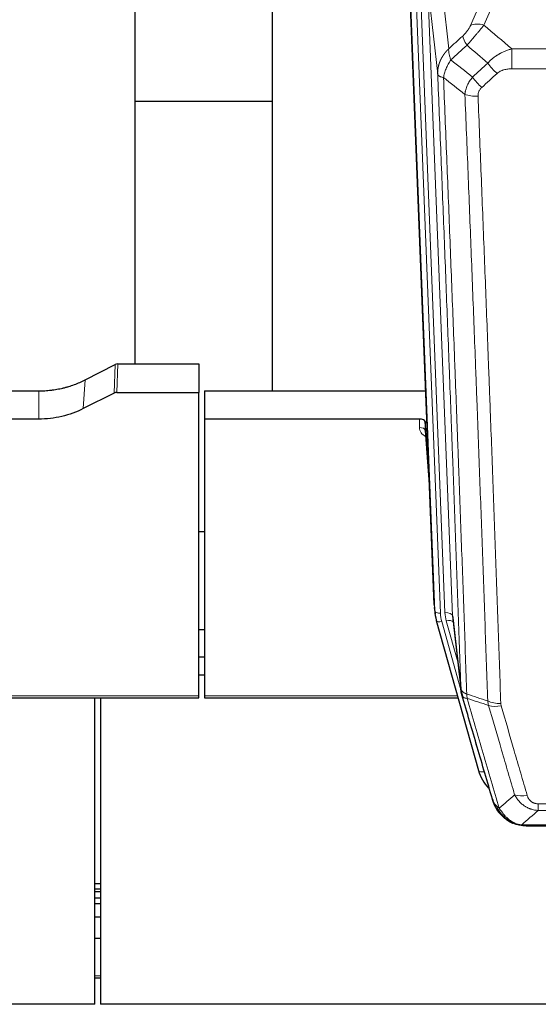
# Model space of a CAD drawing. Header units: inches. Extents: x 0 to 23760, y -13 to 16800.
# Tile 45 of 204: x 6064 to 6336, y 6357 to 6874. Entities that reach past the tile are written whole.
import ezdxf

# ---------------------------------------------------------------- set-up
doc = ezdxf.new("R2010")
doc.units = ezdxf.units.IN
doc.layers.add('254', color=7, linetype='Continuous', true_color=0xffffff)

msp = doc.modelspace()

# ---------------------------------------------------------------- linework, layer by layer
at = {"layer": '254', "color": 2, "linetype": 'Continuous', "lineweight": 25}
for p, q in [((6124.723, 6693.02), (6124.723, 6906.583)), ((6196.723, 6905.629), (6196.723, 6678.828)), ((6281.659, 6566.534), (6269.086, 6885.897)), ((6196.701, 6830.863), (6124.72, 6830.863)), ((6115.676, 6693.014), (6158.063, 6693.014)), ((6158.063, 6693.014), (6158.063, 6678.023)), ((6098.499, 6684.629), (6114.177, 6692.657)), ((6040.888, 6678.821), (6074.063, 6678.821)), ((6113.607, 6677.672), (6097.442, 6669.498)), ((6115.106, 6678.023), (6158.063, 6678.023)), ((6158.063, 6518.543), (6158.063, 6678.023)), ((6161.063, 6678.821), (6277.237, 6678.821)), ((6161.063, 6678.821), (6161.063, 6664.012)), ((6074.063, 6664.012), (6044.16, 6664.012)), ((6161.063, 6664.012), (6161.063, 6518.543)), ((6273.966, 6664.012), (6161.063, 6664.012)), ((6276.964, 6662.761), (6276.953, 6658.185)), ((6278.787, 6639.48), (6276.964, 6662.761)), ((6276.96, 6658.005), (6279.168, 6629.806)), ((6161.023, 6604.738), (6158.012, 6604.738)), ((6281.78, 6564.949), (6282.154, 6561.691)), ((6291.456, 6559.548), (6295.871, 6521.029)), ((6158.065, 6553.494), (6161.075, 6553.494)), ((6282.817, 6558.324), (6282.835, 6558.228)), ((6282.835, 6558.228), (6305.009, 6479.342)), ((6161.068, 6538.951), (6158.065, 6538.951)), ((6161.068, 6529.527), (6158.065, 6529.527)), ((6023.843, 6517.513), (6158.063, 6517.513)), ((6103.563, 6356.578), (6103.563, 6517.512)), ((6106.563, 6517.512), (6106.563, 6356.578)), ((6158.063, 6517.513), (6158.063, 6518.543)), ((6161.063, 6518.543), (6161.063, 6517.513)), ((6161.063, 6517.513), (6294.282, 6517.513)), ((6323.061, 6451.727), (6322.96, 6451.755)), ((6330.002, 6450.25), (6548.123, 6450.25)), ((6103.577, 6420.063), (6106.569, 6420.063)), ((6103.577, 6417.202), (6106.569, 6417.202)), ((6103.577, 6415.894), (6106.569, 6415.894)), ((6103.577, 6412.498), (6106.569, 6412.498)), ((6103.577, 6409.45), (6106.569, 6409.45)), ((6103.577, 6402.45), (6106.569, 6402.45)), ((6103.577, 6391.363), (6106.569, 6391.363)), ((6103.577, 6370.48), (6106.569, 6370.48)), ((6103.563, 6356.578), (4986.563, 6356.578)), ((7243.563, 6356.578), (6106.563, 6356.578))]:
    msp.add_line(p, q, dxfattribs=at)
at = {"layer": '254', "color": 110, "linetype": 'Continuous', "lineweight": 13}
for p, q in [((6323.23, 6905.992), (6307.85, 6870.961)), ((6278.299, 6892.615), (6291.365, 6560.722)), ((6283.547, 6845.209), (6278.299, 6892.615)), ((6282.032, 6563.276), (6269.333, 6885.839)), ((6272.269, 6886.107), (6285.026, 6562.056)), ((6274.555, 6887.931), (6287.373, 6562.348)), ((6286.052, 6888.458), (6289.362, 6858.561)), ((6300.788, 6870.811), (6307.769, 6886.709)), ((6322.477, 6858.441), (6555.649, 6858.441)), ((6322.477, 6848.01), (6322.477, 6858.441)), ((6555.649, 6848.01), (6322.477, 6848.01)), ((6115.676, 6693.014), (6115.106, 6678.023)), ((6113.607, 6677.672), (6114.177, 6692.657)), ((6097.442, 6669.498), (6098.499, 6684.629)), ((6074.063, 6664.012), (6074.063, 6678.821)), ((6273.955, 6659.596), (6273.966, 6664.012)), ((6276.953, 6658.185), (6279.16, 6629.997)), ((6281.659, 6566.534), (6282.032, 6563.276)), ((6291.365, 6560.722), (6295.742, 6522.541)), ((6285.723, 6557.655), (6295.796, 6521.821)), ((6294.097, 6536.509), (6288.071, 6557.947)), ((6024.13, 6518.543), (6158.063, 6518.543)), ((6161.063, 6518.543), (6293.994, 6518.543)), ((6303.172, 6495.58), (6307.897, 6478.768)), ((6336.391, 6458.381), (6336.391, 6461.914)), ((6336.391, 6461.914), (6541.734, 6461.914)), ((6541.734, 6458.381), (6336.391, 6458.381)), ((6322.96, 6451.755), (6322.892, 6451.912)), ((6327.66, 6450.913), (6550.466, 6450.913)), ((6103.577, 6371.576), (6106.569, 6371.576))]:
    msp.add_line(p, q, dxfattribs=at)
for centre, major_axis, ratio, start_param, end_param in [((6307.85, 6864.789), (-9.156, 4.02), 0.5833249, 4.9631119, 5.806783), ((6303.763, 6859.191), (6.719, -7.407), 0.3029797, 3.5431496, 4.2886573), ((6314.718, 6849.804), (6.736, -7.391), 0.3030979, 4.2875497, 5.03344), ((6306.709, 6842.512), (6.729, -7.397), 0.3051216, 4.2889758, 5.0360109), ((6304.737, 6837.918), (-9.992, -0.404), 0.431453, 0.7935197, 1.5533391), ((6279.959, 6659.596), (-6.003, -0.046), 0.8757409, 6.2743462, 7.3700502), ((6273.955, 6658.141), (-3, 0.007), 0.4848086, 3.1763596, 4.7135294), ((6285.026, 6563.441), (2.998, 0.118), 0.4614673, 3.175787, 4.6942235), ((6309.044, 6562.806), (-24.033, -0.038), 0.8858289, 0.0334668, 0.2426182), ((6287.373, 6560.501), (3.997, 0.157), 0.4614673, 0.0341943, 1.5526308), ((6311.391, 6563.098), (-24.033, -0.038), 0.8858289, 0.0334668, 0.2426182), ((6285.723, 6559.04), (2.888, 0.812), 0.4480327, 3.1416079, 4.5871119), ((6288.071, 6556.1), (3.851, 1.082), 0.4480327, 0.2500116, 1.4455193), ((6316.696, 6520.191), (-9.994, -0.345), 0.559112, 0.7940626, 1.551472), ((6316.883, 6519.019), (-9.604, -2.788), 0.5442898, 0.6684637, 1.414101), ((6307.897, 6480.154), (2.888, 0.812), 0.4480327, 3.1416079, 4.5871119), ((6330.545, 6472.136), (-9.598, -2.808), 0.562843, 0.6646512, 1.4076092)]:
    msp.add_ellipse(centre, major_axis=major_axis, ratio=ratio, start_param=start_param, end_param=end_param, dxfattribs=at)
at = {"layer": '254', "color": 2, "linetype": 'Continuous', "lineweight": 25}
for centre, major_axis, ratio, start_param, end_param in [((6115.677, 6690.351), (3, -0.007), 0.8874311, 1.5734878, 2.096692), ((6115.109, 6675.394), (3, -0.011), 0.8761328, 1.5751062, 2.0983104), ((6273.966, 6662.718), (3, 0), 0.4313147, 0.033781, 1.5709509), ((6309.044, 6564.191), (-27.027, -0.37), 0.8864308, 0.02276, 0.2319114), ((6311.391, 6561.251), (20.035, -0.399), 0.8846078, 3.1939931, 3.4031446), ((6331.204, 6485.355), (-27.014, -0.465), 0.8900028, 0.2292736, 0.6708275)]:
    msp.add_ellipse(centre, major_axis=major_axis, ratio=ratio, start_param=start_param, end_param=end_param, dxfattribs=at)
at = {"layer": '254', "color": 110, "linetype": 'Continuous', "lineweight": 13}
for points, knots in [([(6300.788, 6870.811), (6300.763, 6870.753), (6300.737, 6870.696), (6300.684, 6870.58), (6300.657, 6870.521), (6300.574, 6870.345), (6300.517, 6870.228), (6300.338, 6869.873), (6300.209, 6869.633), (6300.001, 6869.271), (6299.929, 6869.149), (6299.818, 6868.966), (6299.761, 6868.873), (6299.703, 6868.781), (6299.663, 6868.719), (6299.644, 6868.688), (6299.464, 6868.41), (6299.297, 6868.165), (6298.946, 6867.679), (6298.762, 6867.438), (6298.522, 6867.139), (6298.449, 6867.05), (6298.375, 6866.961), (6298.326, 6866.901), (6298.301, 6866.872), (6298.175, 6866.724), (6298.074, 6866.608), (6297.767, 6866.265), (6297.559, 6866.044), (6297.135, 6865.617), (6296.92, 6865.411), (6296.701, 6865.213)], [0, 0, 0, 0, 0.03125, 0.03125, 0.0625, 0.0625, 0.125, 0.125, 0.25, 0.25, 0.3125, 0.3125, 0.34375, 0.359375, 0.359375, 0.375, 0.375, 0.5, 0.5, 0.625, 0.625, 0.65625, 0.671875, 0.671875, 0.6875, 0.6875, 0.75, 0.75, 0.875, 0.875, 1, 1, 1, 1]), ([(6298.955, 6860.381), (6299.338, 6860.819), (6300.109, 6861.703), (6300.884, 6862.603), (6301.468, 6863.283), (6301.663, 6863.511), (6301.907, 6863.797), (6301.956, 6863.854), (6302.054, 6863.969), (6302.2, 6864.14), (6302.345, 6864.311), (6302.83, 6864.882), (6303.213, 6865.335), (6303.972, 6866.238), (6304.348, 6866.688), (6304.812, 6867.246), (6304.905, 6867.358), (6305.09, 6867.58), (6305.365, 6867.912), (6305.635, 6868.24), (6306.169, 6868.889), (6306.517, 6869.314), (6307.026, 6869.941), (6307.194, 6870.148), (6307.443, 6870.455), (6307.525, 6870.557), (6307.688, 6870.76), (6307.769, 6870.861), (6307.85, 6870.961)], [0, 0, 0, 0, 0.125, 0.25, 0.25, 0.3125, 0.3125, 0.328125, 0.328125, 0.34375, 0.375, 0.375, 0.5, 0.5, 0.625, 0.625, 0.65625, 0.65625, 0.6875, 0.75, 0.75, 0.875, 0.875, 0.9375, 0.9375, 0.96875, 0.96875, 1, 1, 1, 1]), ([(6283.547, 6845.209), (6283.546, 6845.229), (6283.545, 6845.269), (6283.543, 6845.329), (6283.541, 6845.388), (6283.54, 6845.448), (6283.539, 6845.508), (6283.538, 6845.568), (6283.537, 6845.627), (6283.537, 6845.687), (6283.536, 6845.747), (6283.537, 6845.806), (6283.537, 6845.866), (6283.537, 6845.925), (6283.538, 6845.985), (6283.539, 6846.045), (6283.54, 6846.104), (6283.542, 6846.164), (6283.543, 6846.223), (6283.545, 6846.283), (6283.547, 6846.342), (6283.55, 6846.402), (6283.552, 6846.461), (6283.555, 6846.521), (6283.558, 6846.58), (6283.562, 6846.639), (6283.565, 6846.699), (6283.569, 6846.758), (6283.573, 6846.817), (6283.577, 6846.877), (6283.582, 6846.936), (6283.586, 6846.995), (6283.591, 6847.054), (6283.596, 6847.114), (6283.602, 6847.173), (6283.607, 6847.232), (6283.613, 6847.291), (6283.619, 6847.35), (6283.625, 6847.409), (6283.632, 6847.468), (6283.638, 6847.527), (6283.645, 6847.586), (6283.653, 6847.645), (6283.66, 6847.704), (6283.668, 6847.763), (6283.675, 6847.821), (6283.683, 6847.88), (6283.692, 6847.939), (6283.7, 6847.998), (6283.709, 6848.056), (6283.718, 6848.115), (6283.727, 6848.173), (6283.736, 6848.232), (6283.746, 6848.29), (6283.756, 6848.349), (6283.766, 6848.407), (6283.776, 6848.466), (6283.786, 6848.524), (6283.797, 6848.582), (6283.808, 6848.64), (6283.819, 6848.698), (6283.83, 6848.757), (6283.842, 6848.815), (6283.853, 6848.873), (6283.865, 6848.931), (6283.877, 6848.989), (6283.89, 6849.047), (6283.902, 6849.104), (6283.915, 6849.162), (6283.928, 6849.22), (6283.941, 6849.278), (6283.955, 6849.335), (6283.968, 6849.393), (6283.982, 6849.45), (6283.996, 6849.508), (6284.01, 6849.565), (6284.025, 6849.623), (6284.04, 6849.68), (6284.054, 6849.737), (6284.069, 6849.794), (6284.085, 6849.852), (6284.1, 6849.909), (6284.116, 6849.966), (6284.132, 6850.023), (6284.148, 6850.079), (6284.164, 6850.136), (6284.181, 6850.193), (6284.197, 6850.25), (6284.214, 6850.306), (6284.231, 6850.363), (6284.248, 6850.42), (6284.266, 6850.476), (6284.284, 6850.533), (6284.301, 6850.589), (6284.319, 6850.645), (6284.338, 6850.701), (6284.356, 6850.758), (6284.375, 6850.814), (6284.394, 6850.87), (6284.413, 6850.926), (6284.432, 6850.981), (6284.451, 6851.037), (6284.471, 6851.093), (6284.491, 6851.149), (6284.511, 6851.204), (6284.531, 6851.26), (6284.551, 6851.315), (6284.572, 6851.371), (6284.592, 6851.426), (6284.613, 6851.481), (6284.635, 6851.536), (6284.656, 6851.591), (6284.677, 6851.646), (6284.699, 6851.701), (6284.721, 6851.756), (6284.743, 6851.811), (6284.765, 6851.866), (6284.788, 6851.92), (6284.81, 6851.975), (6284.833, 6852.03), (6284.856, 6852.084), (6284.879, 6852.138), (6284.902, 6852.193), (6284.926, 6852.247), (6284.949, 6852.301), (6284.973, 6852.355), (6284.997, 6852.409), (6285.022, 6852.463), (6285.046, 6852.516), (6285.07, 6852.57), (6285.095, 6852.624), (6285.12, 6852.677), (6285.145, 6852.731), (6285.17, 6852.784), (6285.196, 6852.837), (6285.221, 6852.891), (6285.247, 6852.944), (6285.273, 6852.997), (6285.299, 6853.05), (6285.326, 6853.103), (6285.352, 6853.155), (6285.379, 6853.208), (6285.405, 6853.261), (6285.432, 6853.313), (6285.46, 6853.366), (6285.487, 6853.418), (6285.514, 6853.47), (6285.542, 6853.522), (6285.57, 6853.574), (6285.598, 6853.626), (6285.626, 6853.678), (6285.654, 6853.73), (6285.682, 6853.782), (6285.711, 6853.833), (6285.74, 6853.885), (6285.769, 6853.936), (6285.798, 6853.988), (6285.827, 6854.039), (6285.856, 6854.09), (6285.886, 6854.141), (6285.916, 6854.192), (6285.946, 6854.243), (6285.976, 6854.294), (6286.006, 6854.344), (6286.036, 6854.395), (6286.067, 6854.445), (6286.097, 6854.496), (6286.128, 6854.546), (6286.159, 6854.596), (6286.19, 6854.646), (6286.221, 6854.696), (6286.253, 6854.746), (6286.284, 6854.796), (6286.316, 6854.846), (6286.348, 6854.895), (6286.38, 6854.945), (6286.412, 6854.994), (6286.444, 6855.044), (6286.477, 6855.093), (6286.509, 6855.142), (6286.542, 6855.191), (6286.575, 6855.24), (6286.608, 6855.289), (6286.641, 6855.337), (6286.674, 6855.386), (6286.708, 6855.434), (6286.741, 6855.483), (6286.775, 6855.531), (6286.809, 6855.579), (6286.843, 6855.627), (6286.877, 6855.675), (6286.911, 6855.723), (6286.946, 6855.771), (6286.98, 6855.819), (6287.015, 6855.866), (6287.05, 6855.914), (6287.085, 6855.961), (6287.12, 6856.008), (6287.155, 6856.056), (6287.19, 6856.103), (6287.226, 6856.15), (6287.261, 6856.196), (6287.297, 6856.243), (6287.333, 6856.29), (6287.369, 6856.336), (6287.405, 6856.383), (6287.441, 6856.429), (6287.478, 6856.475), (6287.514, 6856.521), (6287.551, 6856.567), (6287.588, 6856.613), (6287.624, 6856.659), (6287.661, 6856.704), (6287.699, 6856.75), (6287.736, 6856.795), (6287.773, 6856.841), (6287.811, 6856.886), (6287.848, 6856.931), (6287.886, 6856.976), (6287.924, 6857.021), (6287.962, 6857.066), (6288, 6857.11), (6288.038, 6857.155), (6288.077, 6857.199), (6288.115, 6857.244), (6288.154, 6857.288), (6288.192, 6857.332), (6288.231, 6857.376), (6288.27, 6857.42), (6288.309, 6857.463), (6288.348, 6857.507), (6288.387, 6857.551), (6288.427, 6857.594), (6288.466, 6857.637), (6288.506, 6857.681), (6288.546, 6857.724), (6288.585, 6857.767), (6288.625, 6857.809), (6288.665, 6857.852), (6288.705, 6857.895), (6288.746, 6857.937), (6288.786, 6857.98), (6288.826, 6858.022), (6288.867, 6858.064), (6288.908, 6858.106), (6288.948, 6858.148), (6288.989, 6858.19), (6289.03, 6858.232), (6289.071, 6858.273), (6289.113, 6858.315), (6289.154, 6858.356), (6289.195, 6858.397), (6289.237, 6858.438), (6289.278, 6858.479), (6289.32, 6858.52), (6289.348, 6858.547), (6289.362, 6858.561)], [0, 0, 0, 0, 0.0042303, 0.0084583, 0.0126838, 0.016907, 0.0211277, 0.0253461, 0.0295621, 0.0337757, 0.037987, 0.0421959, 0.0464023, 0.0506064, 0.0548082, 0.0590075, 0.0632045, 0.0673991, 0.0715913, 0.0757811, 0.0799686, 0.0841537, 0.0883364, 0.0925167, 0.0966947, 0.1008703, 0.1050435, 0.1092144, 0.1133829, 0.117549, 0.1217128, 0.1258741, 0.1300332, 0.1341898, 0.1383441, 0.1424961, 0.1466456, 0.1507929, 0.1549377, 0.1590802, 0.1632203, 0.1673581, 0.1714935, 0.1756266, 0.1797573, 0.1838856, 0.1880116, 0.1921352, 0.1962565, 0.2003755, 0.204492, 0.2086063, 0.2127182, 0.2168277, 0.2209349, 0.2250397, 0.2291422, 0.2332423, 0.2373401, 0.2414356, 0.2455287, 0.2496195, 0.2537079, 0.257794, 0.2618777, 0.2659591, 0.2700382, 0.2741149, 0.2781893, 0.2822614, 0.2863311, 0.2903985, 0.2944635, 0.2985262, 0.3025866, 0.3066447, 0.3107004, 0.3147538, 0.3188048, 0.3228536, 0.3269, 0.3309441, 0.3349858, 0.3390253, 0.3430624, 0.3470972, 0.3511296, 0.3551598, 0.3591876, 0.3632131, 0.3672363, 0.3712571, 0.3752757, 0.3792919, 0.3833058, 0.3873174, 0.3913267, 0.3953337, 0.3993384, 0.4033407, 0.4073408, 0.4113385, 0.4153339, 0.419327, 0.4233179, 0.4273064, 0.4312926, 0.4352765, 0.4392581, 0.4432373, 0.4472143, 0.451189, 0.4551614, 0.4591315, 0.4630993, 0.4670648, 0.471028, 0.4749889, 0.4789475, 0.4829038, 0.4868578, 0.4908095, 0.494759, 0.4987061, 0.502651, 0.5065936, 0.5105338, 0.5144718, 0.5184076, 0.522341, 0.5262721, 0.530201, 0.5341276, 0.5380519, 0.5419739, 0.5458936, 0.5498111, 0.5537262, 0.5576392, 0.5615498, 0.5654581, 0.5693642, 0.573268, 0.5771696, 0.5810688, 0.5849658, 0.5888606, 0.592753, 0.5966432, 0.6005311, 0.6044168, 0.6083002, 0.6121813, 0.6160602, 0.6199368, 0.6238111, 0.6276832, 0.6315531, 0.6354206, 0.6392859, 0.643149, 0.6470098, 0.6508684, 0.6547247, 0.6585787, 0.6624305, 0.66628, 0.6701273, 0.6739724, 0.6778152, 0.6816557, 0.685494, 0.6893301, 0.6931639, 0.6969955, 0.7008248, 0.7046519, 0.7084768, 0.7122994, 0.7161198, 0.7199379, 0.7237539, 0.7275675, 0.731379, 0.7351882, 0.7389952, 0.7427999, 0.7466024, 0.7504027, 0.7542008, 0.7579966, 0.7617902, 0.7655816, 0.7693708, 0.7731577, 0.7769424, 0.7807249, 0.7845052, 0.7882833, 0.7920591, 0.7958327, 0.7996042, 0.8033734, 0.8071403, 0.8109051, 0.8146677, 0.818428, 0.8221862, 0.8259421, 0.8296958, 0.8334474, 0.8371967, 0.8409438, 0.8446887, 0.8484314, 0.8521719, 0.8559102, 0.8596463, 0.8633802, 0.867112, 0.8708415, 0.8745688, 0.8782939, 0.8820169, 0.8857376, 0.8894562, 0.8931726, 0.8968867, 0.9005987, 0.9043086, 0.9080162, 0.9117216, 0.9154249, 0.919126, 0.9228249, 0.9265216, 0.9302161, 0.9339085, 0.9375987, 0.9412867, 0.9449725, 0.9486562, 0.9523377, 0.956017, 0.9596942, 0.9633691, 0.967042, 0.9707126, 0.9743811, 0.9780474, 0.9817116, 0.9853736, 0.9890334, 0.9926911, 0.9963466, 1, 1, 1, 1]), ([(6290.467, 6852.675), (6290.361, 6852.958), (6290.26, 6853.24), (6290.073, 6853.797), (6289.986, 6854.073), (6289.827, 6854.615), (6289.754, 6854.883), (6289.625, 6855.406), (6289.569, 6855.663), (6289.472, 6856.164), (6289.432, 6856.408), (6289.37, 6856.882), (6289.347, 6857.112), (6289.306, 6857.777), (6289.315, 6858.189), (6289.362, 6858.561)], [0, 0, 0, 0, 0.125, 0.125, 0.25, 0.25, 0.375, 0.375, 0.5, 0.5, 0.625, 0.625, 0.75, 0.75, 1, 1, 1, 1]), ([(6309.901, 6850.99), (6310.101, 6851.219), (6310.306, 6851.444), (6310.623, 6851.776), (6310.73, 6851.885), (6310.947, 6852.102), (6311.056, 6852.21), (6311.609, 6852.741), (6312.07, 6853.147), (6313.027, 6853.925), (6313.523, 6854.296), (6314.165, 6854.739), (6314.295, 6854.826), (6314.49, 6854.955), (6314.556, 6854.998), (6314.688, 6855.083), (6314.753, 6855.126), (6315.084, 6855.335), (6315.419, 6855.539), (6315.759, 6855.735), (6315.895, 6855.812), (6315.964, 6855.851), (6316.169, 6855.965), (6316.307, 6856.04), (6316.72, 6856.261), (6316.998, 6856.403), (6317.835, 6856.812), (6318.4, 6857.063), (6319.543, 6857.525), (6320.121, 6857.736), (6321.29, 6858.118), (6321.88, 6858.289), (6322.477, 6858.441)], [0, 0, 0, 0, 0.0625, 0.0625, 0.09375, 0.09375, 0.125, 0.125, 0.25, 0.25, 0.375, 0.375, 0.40625, 0.40625, 0.421875, 0.421875, 0.4375, 0.4375, 0.5, 0.515625, 0.515625, 0.53125, 0.53125, 0.5625, 0.5625, 0.625, 0.625, 0.75, 0.75, 0.875, 0.875, 1, 1, 1, 1]), ([(6286.602, 6843.429), (6286.731, 6844.173), (6286.91, 6844.936), (6287.366, 6846.481), (6287.644, 6847.262), (6288.132, 6848.436), (6288.306, 6848.827), (6288.678, 6849.608), (6288.876, 6849.998), (6289.502, 6851.16), (6289.964, 6851.926), (6290.467, 6852.675)], [0, 0, 0, 0, 0.25, 0.25, 0.5, 0.5, 0.625, 0.625, 0.75, 0.75, 1, 1, 1, 1]), ([(6314.718, 6845.534), (6314.844, 6845.649), (6314.973, 6845.76), (6315.175, 6845.919), (6315.243, 6845.971), (6315.381, 6846.073), (6315.451, 6846.122), (6315.803, 6846.364), (6316.097, 6846.54), (6316.708, 6846.858), (6317.024, 6847.001), (6317.431, 6847.161), (6317.513, 6847.193), (6317.678, 6847.253), (6317.76, 6847.282), (6318.009, 6847.366), (6318.175, 6847.418), (6318.676, 6847.562), (6319.013, 6847.644), (6319.693, 6847.781), (6320.035, 6847.837), (6320.725, 6847.925), (6321.072, 6847.957), (6321.771, 6847.999), (6322.123, 6848.01), (6322.477, 6848.01)], [0, 0, 0, 0, 0.0625, 0.0625, 0.09375, 0.09375, 0.125, 0.125, 0.25, 0.25, 0.375, 0.375, 0.40625, 0.40625, 0.4375, 0.4375, 0.5, 0.5, 0.625, 0.625, 0.75, 0.75, 0.875, 0.875, 1, 1, 1, 1]), ([(6295.742, 6522.541), (6295.297, 6535.388), (6294.391, 6561.239), (6292.985, 6600.483), (6292.015, 6626.957), (6291.46, 6641.936), (6291.398, 6643.602), (6291.274, 6646.935), (6291.088, 6651.939), (6290.652, 6663.638), (6290.273, 6673.707), (6289.955, 6682.12), (6289.891, 6683.804), (6289.764, 6687.174), (6289.572, 6692.232), (6289.122, 6704.055), (6288.731, 6714.228), (6287.945, 6734.623), (6286.882, 6761.951), (6285.241, 6803.345), (6284.117, 6831.21), (6283.547, 6845.209)], [0, 0, 0, 0, 0.125, 0.25, 0.375, 0.375, 0.390625, 0.390625, 0.40625, 0.4375, 0.5, 0.5, 0.515625, 0.515625, 0.53125, 0.5625, 0.625, 0.625, 0.75, 0.875, 1, 1, 1, 1]), ([(6283.547, 6845.209), (6283.577, 6845.005), (6283.667, 6844.81), (6283.889, 6844.536), (6283.978, 6844.447), (6284.184, 6844.278), (6284.301, 6844.197), (6284.563, 6844.044), (6284.707, 6843.972), (6285.021, 6843.836), (6285.191, 6843.773), (6285.555, 6843.656), (6285.749, 6843.603), (6286.16, 6843.508), (6286.376, 6843.465), (6286.602, 6843.429)], [0, 0, 0, 0, 0.25, 0.25, 0.375, 0.375, 0.5, 0.5, 0.625, 0.625, 0.75, 0.75, 0.875, 0.875, 1, 1, 1, 1]), ([(6286.602, 6843.429), (6287.174, 6829.376), (6288.301, 6801.405), (6289.947, 6759.854), (6291.013, 6732.422), (6291.801, 6711.95), (6292.193, 6701.739), (6292.644, 6689.87), (6292.836, 6684.793), (6292.964, 6681.41), (6293.028, 6679.72), (6293.347, 6671.274), (6293.727, 6661.167), (6294.165, 6649.424), (6294.351, 6644.401), (6294.475, 6641.055), (6294.537, 6639.383), (6295.094, 6624.347), (6296.066, 6597.772), (6297.477, 6558.378), (6298.385, 6532.429), (6298.831, 6519.533)], [0, 0, 0, 0, 0.125, 0.25, 0.375, 0.375, 0.4375, 0.46875, 0.484375, 0.484375, 0.5, 0.5, 0.5625, 0.59375, 0.609375, 0.609375, 0.625, 0.625, 0.75, 0.875, 1, 1, 1, 1]), ([(6297.854, 6834.562), (6297.89, 6834.955), (6297.944, 6835.35), (6298.032, 6835.844), (6298.051, 6835.943), (6298.09, 6836.141), (6298.111, 6836.24), (6298.177, 6836.537), (6298.225, 6836.735), (6298.381, 6837.326), (6298.623, 6838.11), (6298.931, 6838.886), (6299.187, 6839.465), (6299.298, 6839.705), (6299.417, 6839.945), (6299.465, 6840.041), (6299.489, 6840.089), (6299.563, 6840.233), (6299.612, 6840.328), (6299.867, 6840.802), (6300.085, 6841.176), (6300.55, 6841.911), (6301.044, 6842.635), (6301.596, 6843.335), (6301.887, 6843.679)], [0, 0, 0, 0, 0.125, 0.125, 0.15625, 0.15625, 0.1875, 0.1875, 0.25, 0.25, 0.375, 0.5, 0.5, 0.5625, 0.578125, 0.578125, 0.59375, 0.59375, 0.625, 0.625, 0.75, 0.75, 0.875, 1, 1, 1, 1]), ([(6304.737, 6833.601), (6304.729, 6833.814), (6304.731, 6834.027), (6304.748, 6834.294), (6304.752, 6834.347), (6304.762, 6834.453), (6304.768, 6834.506), (6304.787, 6834.665), (6304.802, 6834.771), (6304.858, 6835.085), (6304.906, 6835.291), (6305.027, 6835.698), (6305.099, 6835.899), (6305.225, 6836.195), (6305.27, 6836.293), (6305.342, 6836.439), (6305.367, 6836.488), (6305.418, 6836.584), (6305.444, 6836.632), (6305.579, 6836.869), (6305.697, 6837.051), (6305.953, 6837.404), (6306.091, 6837.575), (6306.386, 6837.903), (6306.543, 6838.061), (6306.709, 6838.213)], [0, 0, 0, 0, 0.125, 0.125, 0.15625, 0.15625, 0.1875, 0.1875, 0.25, 0.25, 0.375, 0.375, 0.5, 0.5, 0.5625, 0.5625, 0.59375, 0.59375, 0.625, 0.625, 0.75, 0.75, 0.875, 0.875, 1, 1, 1, 1]), ([(6309.828, 6515.964), (6309.39, 6528.661), (6308.498, 6554.207), (6307.577, 6580.053), (6306.874, 6599.552), (6306.637, 6606.07), (6306.161, 6619.144), (6305.921, 6625.7), (6305.194, 6645.424), (6304.703, 6658.644), (6304.078, 6675.258), (6303.953, 6678.585), (6303.701, 6685.247), (6303.322, 6695.253), (6302.939, 6705.295), (6302.168, 6725.427), (6301.124, 6752.401), (6299.514, 6793.253), (6298.412, 6820.749), (6297.854, 6834.562)], [0, 0, 0, 0, 0.125, 0.25, 0.25, 0.3125, 0.3125, 0.375, 0.375, 0.5, 0.5, 0.53125, 0.53125, 0.5625, 0.625, 0.625, 0.75, 0.875, 1, 1, 1, 1]), ([(6304.737, 6833.601), (6305.295, 6819.77), (6306.395, 6792.24), (6308.003, 6751.336), (6309.045, 6724.328), (6309.816, 6704.169), (6310.199, 6694.115), (6310.577, 6684.097), (6310.828, 6677.426), (6310.953, 6674.095), (6311.577, 6657.46), (6312.068, 6644.223), (6312.794, 6624.473), (6313.033, 6617.909), (6313.509, 6604.818), (6313.745, 6598.292), (6314.447, 6578.769), (6315.368, 6552.889), (6316.258, 6527.311), (6316.696, 6514.598)], [0, 0, 0, 0, 0.125, 0.25, 0.375, 0.375, 0.4375, 0.46875, 0.46875, 0.5, 0.5, 0.625, 0.625, 0.6875, 0.6875, 0.75, 0.75, 0.875, 1, 1, 1, 1]), ([(6295.742, 6522.541), (6295.743, 6522.533), (6295.745, 6522.517), (6295.748, 6522.494), (6295.751, 6522.47), (6295.755, 6522.446), (6295.759, 6522.423), (6295.763, 6522.399), (6295.767, 6522.375), (6295.771, 6522.352), (6295.776, 6522.328), (6295.781, 6522.305), (6295.787, 6522.281), (6295.792, 6522.258), (6295.798, 6522.234), (6295.804, 6522.211), (6295.811, 6522.187), (6295.817, 6522.164), (6295.824, 6522.14), (6295.831, 6522.117), (6295.839, 6522.093), (6295.846, 6522.07), (6295.854, 6522.047), (6295.862, 6522.023), (6295.871, 6522), (6295.879, 6521.977), (6295.888, 6521.954), (6295.897, 6521.93), (6295.907, 6521.907), (6295.916, 6521.884), (6295.926, 6521.861), (6295.936, 6521.838), (6295.947, 6521.815), (6295.957, 6521.792), (6295.968, 6521.769), (6295.979, 6521.746), (6295.991, 6521.723), (6296.002, 6521.7), (6296.014, 6521.677), (6296.026, 6521.655), (6296.039, 6521.632), (6296.051, 6521.609), (6296.064, 6521.587), (6296.077, 6521.564), (6296.09, 6521.541), (6296.104, 6521.519), (6296.118, 6521.496), (6296.132, 6521.474), (6296.146, 6521.451), (6296.161, 6521.429), (6296.176, 6521.407), (6296.191, 6521.384), (6296.206, 6521.362), (6296.222, 6521.34), (6296.237, 6521.318), (6296.253, 6521.296), (6296.27, 6521.274), (6296.286, 6521.252), (6296.303, 6521.23), (6296.32, 6521.208), (6296.337, 6521.186), (6296.355, 6521.164), (6296.372, 6521.142), (6296.39, 6521.121), (6296.409, 6521.099), (6296.427, 6521.077), (6296.446, 6521.056), (6296.465, 6521.034), (6296.484, 6521.013), (6296.503, 6520.992), (6296.523, 6520.97), (6296.543, 6520.949), (6296.563, 6520.928), (6296.583, 6520.907), (6296.603, 6520.886), (6296.624, 6520.865), (6296.651, 6520.838), (6296.685, 6520.805), (6296.726, 6520.766), (6296.768, 6520.727), (6296.81, 6520.689), (6296.853, 6520.651), (6296.897, 6520.613), (6296.942, 6520.576), (6296.988, 6520.539), (6297.034, 6520.502), (6297.081, 6520.466), (6297.129, 6520.43), (6297.178, 6520.394), (6297.227, 6520.358), (6297.277, 6520.323), (6297.328, 6520.288), (6297.38, 6520.254), (6297.432, 6520.219), (6297.486, 6520.185), (6297.539, 6520.152), (6297.594, 6520.119), (6297.649, 6520.086), (6297.706, 6520.053), (6297.762, 6520.021), (6297.82, 6519.989), (6297.878, 6519.958), (6297.937, 6519.927), (6297.996, 6519.896), (6298.057, 6519.866), (6298.118, 6519.836), (6298.179, 6519.806), (6298.242, 6519.777), (6298.305, 6519.748), (6298.368, 6519.72), (6298.432, 6519.692), (6298.497, 6519.664), (6298.563, 6519.637), (6298.629, 6519.61), (6298.696, 6519.584), (6298.763, 6519.558), (6298.809, 6519.541), (6298.831, 6519.533)], [0, 0, 0, 0, 0.0066687, 0.0133374, 0.0200061, 0.0266746, 0.0333432, 0.0400116, 0.0466801, 0.0533484, 0.0600168, 0.066685, 0.0733532, 0.0800214, 0.0866895, 0.0933575, 0.1000255, 0.1066935, 0.1133614, 0.1200292, 0.126697, 0.1333647, 0.1400324, 0.1467001, 0.1533676, 0.1600352, 0.1667026, 0.1733701, 0.1800374, 0.1867047, 0.193372, 0.2000392, 0.2067064, 0.2133735, 0.2200405, 0.2267075, 0.2333745, 0.2400414, 0.2467082, 0.253375, 0.2600418, 0.2667085, 0.2733751, 0.2800417, 0.2867082, 0.2933747, 0.3000412, 0.3067075, 0.3133739, 0.3200401, 0.3267064, 0.3333725, 0.3400387, 0.3467047, 0.3533708, 0.3600367, 0.3667026, 0.3733685, 0.3800343, 0.3867001, 0.3933658, 0.4000315, 0.4066971, 0.4133626, 0.4200281, 0.4266936, 0.433359, 0.4400243, 0.4466896, 0.4533549, 0.4600201, 0.4666852, 0.4733503, 0.4800154, 0.4866804, 0.4933453, 0.5000102, 0.5125098, 0.5250093, 0.5375088, 0.5500082, 0.5625077, 0.5750071, 0.5875066, 0.600006, 0.6125054, 0.6250049, 0.6375043, 0.6500037, 0.6625032, 0.6750026, 0.6875021, 0.7000016, 0.7125011, 0.7250006, 0.7375001, 0.7499997, 0.7624993, 0.7749989, 0.7874985, 0.7999982, 0.812498, 0.8249977, 0.8374975, 0.8499974, 0.8624973, 0.8749972, 0.8874972, 0.8999973, 0.9124974, 0.9249976, 0.9374978, 0.9499981, 0.9624985, 0.9749989, 0.9874994, 1, 1, 1, 1]), ([(6296.298, 6519.09), (6296.32, 6518.844), (6296.397, 6518.613), (6296.661, 6518.194), (6296.847, 6518.005), (6297.318, 6517.683), (6297.604, 6517.55), (6298.262, 6517.346), (6298.635, 6517.276), (6299.043, 6517.242)], [0, 0, 0, 0, 0.25, 0.25, 0.5, 0.5, 0.75, 0.75, 1, 1, 1, 1]), ([(6299.043, 6517.242), (6298.968, 6517.614), (6298.926, 6517.986), (6298.868, 6518.745), (6298.852, 6519.131), (6298.831, 6519.533)], [0, 0, 0, 0, 0.5, 0.5, 1, 1, 1, 1]), ([(6299.043, 6517.242), (6301.866, 6507.549), (6304.681, 6497.901), (6308.895, 6483.498), (6310.298, 6478.709), (6313.1, 6469.153), (6314.499, 6464.387), (6315.897, 6459.632)], [0, 0, 0, 0, 0.5, 0.5, 0.75, 0.75, 1, 1, 1, 1]), ([(6323.965, 6466.594), (6322.829, 6470.48), (6321.693, 6474.374), (6319.417, 6482.177), (6318.279, 6486.086), (6314.859, 6497.835), (6312.575, 6505.698), (6310.287, 6513.591)], [0, 0, 0, 0, 0.25, 0.25, 0.5, 0.5, 1, 1, 1, 1]), ([(6316.883, 6513.421), (6316.827, 6513.614), (6316.784, 6513.809), (6316.722, 6514.201), (6316.703, 6514.399), (6316.696, 6514.598)], [0, 0, 0, 0, 0.5, 0.5, 1, 1, 1, 1]), ([(6316.883, 6513.421), (6319.169, 6505.515), (6321.45, 6497.64), (6324.865, 6485.872), (6326.003, 6481.957), (6328.275, 6474.142), (6329.41, 6470.242), (6330.545, 6466.35)], [0, 0, 0, 0, 0.5, 0.5, 0.75, 0.75, 1, 1, 1, 1]), ([(6336.391, 6458.381), (6336.057, 6458.404), (6335.724, 6458.437), (6335.061, 6458.525), (6334.732, 6458.579), (6333.756, 6458.77), (6333.119, 6458.939), (6332.416, 6459.176), (6332.338, 6459.203), (6332.183, 6459.258), (6332.105, 6459.286), (6331.874, 6459.373), (6331.721, 6459.433), (6331.266, 6459.621), (6330.671, 6459.891), (6330.099, 6460.199), (6329.677, 6460.444), (6329.469, 6460.57), (6329.263, 6460.701), (6329.127, 6460.79), (6329.059, 6460.835), (6328.454, 6461.244), (6327.946, 6461.64), (6327.226, 6462.279), (6326.994, 6462.5), (6326.656, 6462.842), (6326.545, 6462.958), (6326.326, 6463.194), (6326.218, 6463.314), (6325.691, 6463.919), (6325.303, 6464.425), (6324.588, 6465.479), (6324.262, 6466.027), (6323.965, 6466.594)], [0, 0, 0, 0, 0.0625, 0.0625, 0.125, 0.125, 0.25, 0.25, 0.265625, 0.265625, 0.28125, 0.28125, 0.3125, 0.3125, 0.375, 0.4375, 0.4375, 0.46875, 0.484375, 0.484375, 0.5, 0.5, 0.625, 0.625, 0.6875, 0.6875, 0.71875, 0.71875, 0.75, 0.75, 0.875, 0.875, 1, 1, 1, 1]), ([(6336.391, 6461.914), (6336.209, 6461.914), (6336.027, 6461.92), (6335.663, 6461.947), (6335.483, 6461.966), (6335.127, 6462.02), (6334.952, 6462.054), (6334.605, 6462.136), (6334.434, 6462.184), (6334.223, 6462.254), (6334.181, 6462.269), (6334.098, 6462.299), (6333.973, 6462.345), (6333.852, 6462.395), (6333.613, 6462.5), (6333.305, 6462.653), (6333.018, 6462.832), (6332.845, 6462.951), (6332.811, 6462.976), (6332.743, 6463.025), (6332.709, 6463.05), (6332.609, 6463.126), (6332.544, 6463.178), (6332.354, 6463.337), (6332.235, 6463.447), (6332.008, 6463.676), (6331.901, 6463.794), (6331.699, 6464.037), (6331.603, 6464.162), (6331.49, 6464.322), (6331.468, 6464.354), (6331.424, 6464.419), (6331.402, 6464.452), (6331.338, 6464.55), (6331.297, 6464.616), (6331.179, 6464.816), (6331.105, 6464.95), (6330.968, 6465.223), (6330.905, 6465.36), (6330.728, 6465.777), (6330.629, 6466.061), (6330.545, 6466.35)], [0, 0, 0, 0, 0.0625, 0.0625, 0.125, 0.125, 0.1875, 0.1875, 0.25, 0.25, 0.265625, 0.265625, 0.28125, 0.3125, 0.3125, 0.375, 0.4375, 0.4375, 0.453125, 0.453125, 0.46875, 0.46875, 0.5, 0.5, 0.5625, 0.5625, 0.625, 0.625, 0.6875, 0.6875, 0.703125, 0.703125, 0.71875, 0.71875, 0.75, 0.75, 0.8125, 0.8125, 0.875, 0.875, 1, 1, 1, 1]), ([(6312.98, 6462.547), (6313.136, 6462.262), (6313.316, 6461.986), (6313.721, 6461.457), (6313.945, 6461.204), (6314.19, 6460.962)], [0, 0, 0, 0, 0.5, 0.5, 1, 1, 1, 1]), ([(6317.848, 6455.638), (6317.477, 6456.027), (6317.12, 6456.433), (6315.76, 6458.116), (6314.889, 6459.51), (6314.19, 6460.962)], [0, 0, 0, 0, 0.25, 0.25, 1, 1, 1, 1]), ([(6314.19, 6460.962), (6314.436, 6460.715), (6314.703, 6460.48), (6315.273, 6460.036), (6315.577, 6459.827), (6315.897, 6459.632)], [0, 0, 0, 0, 0.5, 0.5, 1, 1, 1, 1]), ([(6319.073, 6455.425), (6318.774, 6455.741), (6318.484, 6456.069), (6317.357, 6457.419), (6316.59, 6458.517), (6315.897, 6459.632)], [0, 0, 0, 0, 0.25, 0.25, 1, 1, 1, 1]), ([(6316.863, 6456.122), (6316.894, 6456.096), (6316.926, 6456.07), (6317.06, 6455.968), (6317.173, 6455.898), (6317.423, 6455.776), (6317.559, 6455.724), (6317.75, 6455.665), (6317.799, 6455.651), (6317.848, 6455.638)], [0, 0, 0, 0, 0.125, 0.125, 0.5, 0.5, 0.875, 0.875, 1, 1, 1, 1]), ([(6317.848, 6455.638), (6317.947, 6455.611), (6318.048, 6455.588), (6318.305, 6455.538), (6318.463, 6455.514), (6318.773, 6455.47), (6318.927, 6455.449), (6319.073, 6455.425)], [0, 0, 0, 0, 0.25, 0.25, 0.625, 0.625, 1, 1, 1, 1]), ([(6323.042, 6452.306), (6322.862, 6452.403), (6322.683, 6452.505), (6321.976, 6452.93), (6321.462, 6453.288), (6320.467, 6454.075), (6319.988, 6454.503), (6319.374, 6455.111), (6319.222, 6455.267), (6319.073, 6455.425)], [0, 0, 0, 0, 0.125, 0.125, 0.5, 0.5, 0.875, 0.875, 1, 1, 1, 1]), ([(6322.892, 6451.912), (6322.89, 6451.942), (6322.892, 6451.974), (6322.905, 6452.06), (6322.921, 6452.115), (6322.969, 6452.219), (6323.002, 6452.268), (6323.042, 6452.306)], [0, 0, 0, 0, 0.25, 0.25, 0.625, 0.625, 1, 1, 1, 1]), ([(6327.66, 6450.913), (6326.44, 6451.015), (6325.264, 6451.309), (6323.77, 6451.935), (6323.403, 6452.112), (6323.042, 6452.306)], [0, 0, 0, 0, 0.75, 0.75, 1, 1, 1, 1]), ([(6328.531, 6450.393), (6328.412, 6450.419), (6328.302, 6450.45), (6328.054, 6450.537), (6327.929, 6450.598), (6327.742, 6450.741), (6327.681, 6450.821), (6327.66, 6450.913)], [0, 0, 0, 0, 0.25, 0.25, 0.625, 0.625, 1, 1, 1, 1])]:
    msp.add_open_spline(points, degree=3, knots=knots, dxfattribs=at)
for points in [[(6307.85, 6870.961), (6312.729, 6866.79), (6317.604, 6862.617), (6322.477, 6858.441)], [(6289.362, 6858.561), (6291.808, 6860.776), (6294.255, 6862.994), (6296.701, 6865.213)], [(6298.955, 6860.381), (6296.126, 6857.81), (6293.297, 6855.241), (6290.467, 6852.675)], [(6309.901, 6850.99), (6306.254, 6854.122), (6302.605, 6857.252), (6298.955, 6860.381)], [(6290.467, 6852.675), (6294.272, 6849.672), (6298.079, 6846.673), (6301.887, 6843.679)], [(6301.887, 6843.679), (6304.558, 6846.114), (6307.23, 6848.551), (6309.901, 6850.99)], [(6297.854, 6834.562), (6294.102, 6837.513), (6290.351, 6840.469), (6286.602, 6843.429)], [(6314.718, 6845.534), (6312.049, 6843.092), (6309.379, 6840.651), (6306.709, 6838.213)], [(6298.831, 6519.533), (6302.496, 6518.345), (6306.162, 6517.155), (6309.828, 6515.964)], [(6310.287, 6513.591), (6306.539, 6514.81), (6302.791, 6516.027), (6299.043, 6517.242)], [(6310.287, 6513.591), (6310.175, 6513.975), (6309.986, 6514.755), (6309.869, 6515.557), (6309.828, 6515.964)], [(6315.897, 6459.632), (6318.571, 6461.955), (6321.261, 6464.276), (6323.965, 6466.594)], [(6336.391, 6458.381), (6333.464, 6455.894), (6330.553, 6453.405), (6327.66, 6450.913)]]:
    msp.add_open_spline(points, degree=3, dxfattribs=at)
at = {"layer": '254', "color": 2, "linetype": 'Continuous', "lineweight": 25}
for points, knots in [([(6074.063, 6678.821), (6075.133, 6678.821), (6077.268, 6678.884), (6079.393, 6679.07), (6080.719, 6679.225), (6080.984, 6679.258), (6081.513, 6679.328), (6082.304, 6679.438), (6083.092, 6679.565), (6084.663, 6679.843), (6085.703, 6680.058), (6086.865, 6680.335), (6086.994, 6680.366), (6087.251, 6680.43), (6087.637, 6680.526), (6088.533, 6680.761), (6089.293, 6680.978), (6090.803, 6681.434), (6092.79, 6682.098), (6094.724, 6682.875), (6096.632, 6683.709), (6097.572, 6684.155), (6098.499, 6684.629)], [0, 0, 0, 0, 0.125, 0.25, 0.25, 0.28125, 0.28125, 0.3125, 0.375, 0.375, 0.5, 0.5, 0.515625, 0.515625, 0.53125, 0.5625, 0.625, 0.625, 0.75, 0.875, 0.875, 1, 1, 1, 1]), ([(6097.442, 6669.498), (6093.909, 6667.711), (6090.107, 6666.332), (6082.224, 6664.482), (6078.144, 6664.012), (6074.063, 6664.012)], [0, 0, 0, 0, 0.5, 0.5, 1, 1, 1, 1]), ([(6296.298, 6519.09), (6296.293, 6519.107), (6296.283, 6519.142), (6296.268, 6519.194), (6296.253, 6519.248), (6296.238, 6519.302), (6296.222, 6519.358), (6296.207, 6519.415), (6296.191, 6519.473), (6296.176, 6519.532), (6296.161, 6519.592), (6296.145, 6519.653), (6296.13, 6519.716), (6296.115, 6519.78), (6296.099, 6519.844), (6296.084, 6519.91), (6296.069, 6519.977), (6296.054, 6520.045), (6296.039, 6520.115), (6296.024, 6520.185), (6296.01, 6520.257), (6295.995, 6520.33), (6295.981, 6520.404), (6295.967, 6520.479), (6295.953, 6520.555), (6295.94, 6520.632), (6295.926, 6520.711), (6295.905, 6520.837), (6295.88, 6521.007), (6295.851, 6521.214), (6295.828, 6521.406), (6295.808, 6521.583), (6295.792, 6521.745), (6295.78, 6521.893), (6295.769, 6522.025), (6295.762, 6522.142), (6295.756, 6522.244), (6295.751, 6522.331), (6295.748, 6522.402), (6295.745, 6522.458), (6295.744, 6522.499), (6295.743, 6522.525), (6295.742, 6522.537), (6295.742, 6522.541)], [0, 0, 0, 0, 0.0155037, 0.0313049, 0.0474035, 0.0637997, 0.0804935, 0.097485, 0.1147743, 0.1323613, 0.1502462, 0.1684289, 0.1869096, 0.2056883, 0.224765, 0.2441397, 0.2638126, 0.2837835, 0.3040527, 0.32462, 0.3454856, 0.3666494, 0.3881116, 0.409872, 0.4319308, 0.454288, 0.4769435, 0.4998975, 0.5635611, 0.6228928, 0.6778927, 0.7285606, 0.7748966, 0.8169007, 0.8545729, 0.8879131, 0.9169214, 0.9415977, 0.9619421, 0.9779545, 0.989635, 0.9969835, 1, 1, 1, 1]), ([(6312.341, 6464.321), (6311.01, 6468.843), (6309.678, 6473.376), (6307.01, 6482.463), (6305.675, 6487.017), (6301.664, 6500.71), (6298.984, 6509.879), (6296.298, 6519.09)], [0, 0, 0, 0, 0.25, 0.25, 0.5, 0.5, 1, 1, 1, 1]), ([(6316.373, 6456.824), (6316.361, 6456.837), (6316.338, 6456.863), (6316.303, 6456.903), (6316.267, 6456.944), (6316.232, 6456.985), (6316.195, 6457.028), (6316.159, 6457.07), (6316.122, 6457.114), (6316.084, 6457.158), (6316.047, 6457.203), (6316.009, 6457.249), (6315.97, 6457.295), (6315.931, 6457.342), (6315.892, 6457.39), (6315.853, 6457.438), (6315.813, 6457.488), (6315.773, 6457.538), (6315.733, 6457.589), (6315.692, 6457.64), (6315.651, 6457.693), (6315.609, 6457.746), (6315.568, 6457.8), (6315.526, 6457.854), (6315.484, 6457.91), (6315.441, 6457.966), (6315.399, 6458.023), (6315.356, 6458.081), (6315.313, 6458.139), (6315.269, 6458.199), (6315.225, 6458.259), (6315.182, 6458.32), (6315.138, 6458.382), (6315.093, 6458.444), (6315.049, 6458.508), (6315.004, 6458.572), (6314.959, 6458.637), (6314.914, 6458.703), (6314.869, 6458.77), (6314.824, 6458.838), (6314.779, 6458.906), (6314.733, 6458.976), (6314.687, 6459.046), (6314.642, 6459.117), (6314.596, 6459.189), (6314.55, 6459.261), (6314.504, 6459.335), (6314.458, 6459.41), (6314.412, 6459.485), (6314.365, 6459.561), (6314.319, 6459.639), (6314.273, 6459.717), (6314.227, 6459.796), (6314.181, 6459.875), (6314.134, 6459.956), (6314.088, 6460.038), (6314.042, 6460.12), (6313.996, 6460.204), (6313.95, 6460.288), (6313.904, 6460.374), (6313.858, 6460.46), (6313.812, 6460.547), (6313.766, 6460.635), (6313.721, 6460.724), (6313.675, 6460.814), (6313.63, 6460.905), (6313.585, 6460.997), (6313.54, 6461.09), (6313.495, 6461.184), (6313.45, 6461.278), (6313.406, 6461.374), (6313.362, 6461.471), (6313.318, 6461.568), (6313.274, 6461.667), (6313.231, 6461.766), (6313.188, 6461.866), (6313.145, 6461.968), (6313.102, 6462.07), (6313.06, 6462.174), (6313.018, 6462.278), (6312.977, 6462.383), (6312.936, 6462.489), (6312.895, 6462.596), (6312.855, 6462.705), (6312.815, 6462.814), (6312.775, 6462.924), (6312.736, 6463.035), (6312.698, 6463.147), (6312.66, 6463.26), (6312.622, 6463.374), (6312.585, 6463.489), (6312.548, 6463.605), (6312.512, 6463.722), (6312.477, 6463.84), (6312.442, 6463.959), (6312.407, 6464.079), (6312.374, 6464.199), (6312.352, 6464.28), (6312.341, 6464.321)], [0, 0, 0, 0, 0.0060657, 0.012223, 0.0184718, 0.0248123, 0.0312443, 0.0377679, 0.0443831, 0.0510899, 0.0578883, 0.0647782, 0.0717598, 0.0788329, 0.0859977, 0.093254, 0.1006019, 0.1080414, 0.1155725, 0.1231952, 0.1309095, 0.1387154, 0.1466129, 0.1546019, 0.1626826, 0.1708549, 0.1791188, 0.1874742, 0.1959213, 0.20446, 0.2130903, 0.2218121, 0.2306256, 0.2395307, 0.2485274, 0.2576156, 0.2667955, 0.276067, 0.2854301, 0.2948848, 0.3044311, 0.314069, 0.3237985, 0.3336196, 0.3435324, 0.3535367, 0.3636326, 0.3738202, 0.3840993, 0.3944701, 0.4049324, 0.4154864, 0.426132, 0.4368691, 0.4476979, 0.4586183, 0.4696303, 0.480734, 0.4919292, 0.503216, 0.5145945, 0.5260645, 0.5376262, 0.5492795, 0.5610244, 0.5728609, 0.584789, 0.5968087, 0.60892, 0.621123, 0.6334175, 0.6458037, 0.6582815, 0.6708509, 0.6835119, 0.6962645, 0.7091087, 0.7220445, 0.735072, 0.748191, 0.7614017, 0.774704, 0.7880979, 0.8015834, 0.8151605, 0.8288293, 0.8425896, 0.8564416, 0.8703852, 0.8844204, 0.8985472, 0.9127656, 0.9270756, 0.9414773, 0.9559705, 0.9705554, 0.9852319, 1, 1, 1, 1]), ([(6312.341, 6464.321), (6312.398, 6464.011), (6312.48, 6463.707), (6312.694, 6463.114), (6312.825, 6462.826), (6312.98, 6462.547)], [0, 0, 0, 0, 0.5, 0.5, 1, 1, 1, 1]), ([(6316.863, 6456.122), (6316.428, 6456.592), (6316.018, 6457.083), (6314.488, 6459.118), (6313.592, 6460.807), (6312.98, 6462.547)], [0, 0, 0, 0, 0.25, 0.25, 1, 1, 1, 1]), ([(6316.433, 6456.69), (6316.454, 6456.645), (6316.478, 6456.601), (6316.556, 6456.466), (6316.619, 6456.376), (6316.745, 6456.232), (6316.801, 6456.176), (6316.863, 6456.122)], [0, 0, 0, 0, 0.2280377, 0.2280377, 0.6912151, 0.6912151, 1, 1, 1, 1]), ([(6319.373, 6453.865), (6318.727, 6454.347), (6318.112, 6454.872), (6317.304, 6455.659), (6317.08, 6455.888), (6316.863, 6456.122)], [0, 0, 0, 0, 0.7159091, 0.7159091, 1, 1, 1, 1]), ([(6322.892, 6451.912), (6322.663, 6452.024), (6322.436, 6452.141), (6321.534, 6452.634), (6320.875, 6453.055), (6319.605, 6453.993), (6318.995, 6454.51), (6318.224, 6455.253), (6318.034, 6455.443), (6317.848, 6455.638)], [0, 0, 0, 0, 0.125, 0.125, 0.5, 0.5, 0.875, 0.875, 1, 1, 1, 1]), ([(6328.531, 6450.393), (6327.12, 6450.482), (6325.684, 6450.788), (6323.813, 6451.489), (6323.349, 6451.689), (6322.892, 6451.912)], [0, 0, 0, 0, 0.75, 0.75, 1, 1, 1, 1]), ([(6325.058, 6450.997), (6324.979, 6451.021), (6324.899, 6451.045), (6324.226, 6451.257), (6323.638, 6451.476), (6323.061, 6451.727)], [0, 0, 0, 0, 0.1180686, 0.1180686, 1, 1, 1, 1]), ([(6330.202, 6450.253), (6330.128, 6450.251), (6330.054, 6450.25), (6329.758, 6450.251), (6329.536, 6450.26), (6329.109, 6450.295), (6328.904, 6450.321), (6328.651, 6450.367), (6328.59, 6450.379), (6328.531, 6450.393)], [0, 0, 0, 0, 0.125, 0.125, 0.5, 0.5, 0.875, 0.875, 1, 1, 1, 1])]:
    msp.add_open_spline(points, degree=3, knots=knots, dxfattribs=at)
for points, degree in [([(6295.865, 6521.11), (6296.615, 6518.279)], 1), ([(6319.449, 6453.808), (6321.096, 6452.588), (6322.962, 6451.753)], 2), ([(6330.202, 6450.253), (6329.586, 6450.249), (6328.962, 6450.279), (6328.336, 6450.343)], 3)]:
    msp.add_open_spline(points, degree=degree, dxfattribs=at)

doc.saveas('drawing.dxf')
